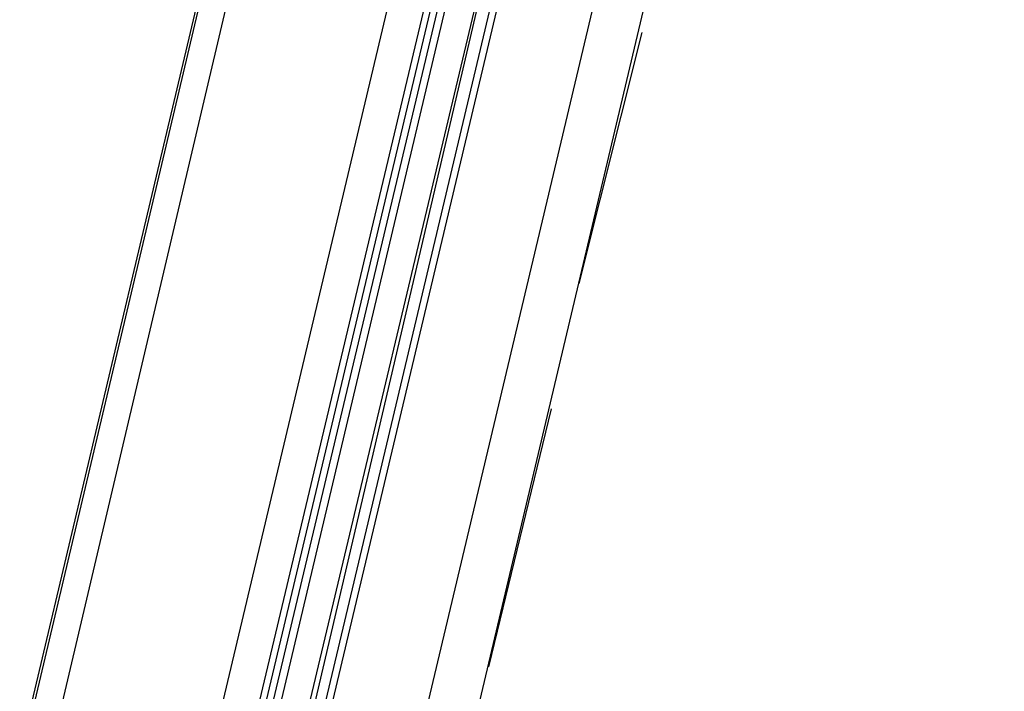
# Model space of a CAD drawing. Header units: feet. Extents: x -79 to 198, y -22 to 181.
# Tile 74 of 164: x 34.04 to 35.92, y 88.53 to 89.82. Entities that reach past the tile are written whole.
import ezdxf

# ---------------------------------------------------------------- set-up
doc = ezdxf.new("R2010")
doc.units = ezdxf.units.FT
doc.layers.add('A-LINEA', color=7, linetype='CONTINUOUS')

msp = doc.modelspace()

# ---------------------------------------------------------------- linework, layer by layer
at = {"layer": 'A-LINEA'}
for p, q in [((32.88, 83.2578), (34.6267, 90.6711)), ((33.6267, 83.0711), (35.3867, 90.4978)), ((34.0667, 87.0044), (34.8267, 90.2044)), ((34.9867, 90.1778), (34.2267, 86.9778)), ((34.9867, 90.1644), (34.24, 86.9644)), ((35.0133, 90.1644), (34.2533, 86.9644)), ((35.0267, 90.1644), (34.2667, 86.9644)), ((35.2, 90.1244), (34.44, 86.9244)), ((35.1067, 89.3111), (35.2267, 89.7911)), ((34.9333, 88.5778), (35.0533, 89.0711))]:
    msp.add_line(p, q, dxfattribs=at)
for points in [[(28.68, 83.8711), (32.7333, 82.9111), (38.56, 107.5244), (34.5067, 108.4844)], [(32.7467, 82.9378), (35.6533, 95.2311), (29.1867, 96.7644)], [(34.8933, 90.1911), (34.12, 86.9378), (34.1333, 86.9244), (34.1333, 86.9378), (34.9067, 90.1911)], [(34.9333, 90.1911), (34.16, 86.9244), (34.1467, 86.9244), (34.1467, 86.9378), (34.92, 90.1911)]]:
    msp.add_lwpolyline(points, dxfattribs=at)

doc.saveas('drawing.dxf')
